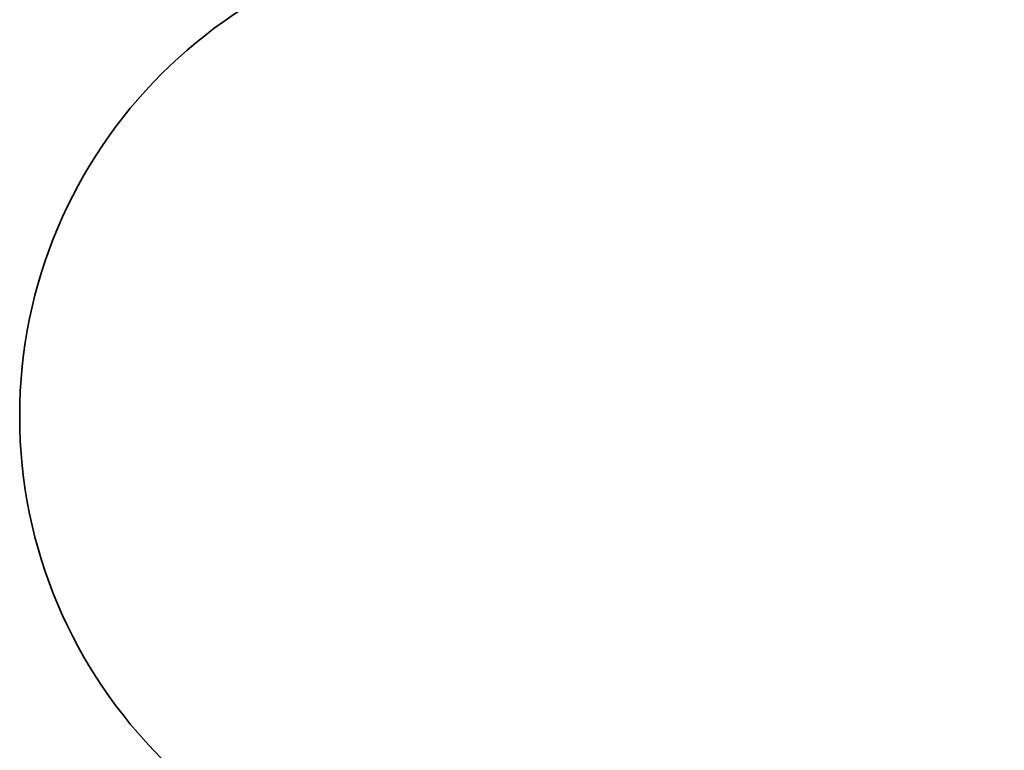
# Model space of a CAD drawing. Header units: millimetres. Extents: x 0 to 864, y 0 to 559.
# Tile 63 of 83: x 637 to 650, y 196 to 206. Entities that reach past the tile are written whole.
import ezdxf

# ---------------------------------------------------------------- set-up
doc = ezdxf.new("R2010")
doc.units = ezdxf.units.MM
doc.header["$PDSIZE"] = -1
doc.styles.add('SLDTEXTSTYLE4', font='GOTHIC.TTF', dxfattribs={"width": 0.605})
doc.dimstyles.new('SLDDIMSTYLE3', dxfattribs={"dimtxt": 6.35, "dimasz": 4.572, "dimexe": 0, "dimexo": 0.0625, "dimgap": 1.5875, "dimtad": 0, "dimtih": 1, "dimtoh": 1, "dimlfac": 4, "dimrnd": 1e-09, "dimzin": 4, "dimdsep": 46, "dimtxsty": 'SLDTEXTSTYLE4', "dimsah": 1, "dimcen": 0.09, "dimadec": 0, "dimazin": 1, "dimtfac": 1, "dimtofl": 0, "dimtmove": 0, "dimatfit": 3, "dimfxl": 1, "dimfrac": 2, "dimtolj": 1, "dimtzin": 12, "dimarcsym": 0})

# ---------------------------------------------------------------- blocks, each defined once
blk = doc.blocks.new('_D_3')
at = {"color": 0, "linetype": 'Continuous', "lineweight": -2}
for p, q in [((646.775, 227.277), (618.156, 227.277)), ((618.156, 222.705), (618.156, 212.975)), ((618.156, 191.599), (618.156, 201.329)), ((676.025, 187.027), (618.156, 187.027))]:
    blk.add_line(p, q, dxfattribs=at)
at = {"color": 0}
for points in [[(618.918, 222.705), (617.394, 222.705), (618.156, 227.277)], [(617.394, 191.599), (618.918, 191.599), (618.156, 187.027)]]:
    blk.add_solid(points, dxfattribs=at)
at = {"layer": 'Defpoints', "color": 0}
for p in [(646.838, 227.277), (618.156, 187.027), (676.088, 187.027)]:
    blk.add_point(p, dxfattribs=at)
at = {"color": 0, "lineweight": 18, "insert": (618.156, 211.387), "char_height": 6.35, "attachment_point": 2, "style": 'SLDTEXTSTYLE4'}
blk.add_mtext('\\A1;(161.00)', dxfattribs=at)

msp = doc.modelspace()

# ---------------------------------------------------------------- linework, layer by layer
at = {"color": 7, "linetype": 'Continuous', "lineweight": 35}
for start, end in [(90, 180), (180, 270)]:
    msp.add_arc((643.4564, 200.7766), 6.25, start, end, dxfattribs=at)

# ---------------------------------------------------------------- dimensions: what is measured, and where the dimension line sits
at = {"color": 7, "linetype": 'Continuous', "lineweight": 18}
dim = msp.add_linear_dim(base=(618.1564, 187.0266), p1=(646.8379, 227.2766), p2=(676.0879, 187.0266), angle=90, text='(<>)', dimstyle='SLDDIMSTYLE3', dxfattribs=at)
dim.commit()
dim.dimension.update_dxf_attribs({"geometry": '_D_3', "text_midpoint": (618.1564, 207.1516), "dimtype": 160})

doc.saveas('drawing.dxf')
